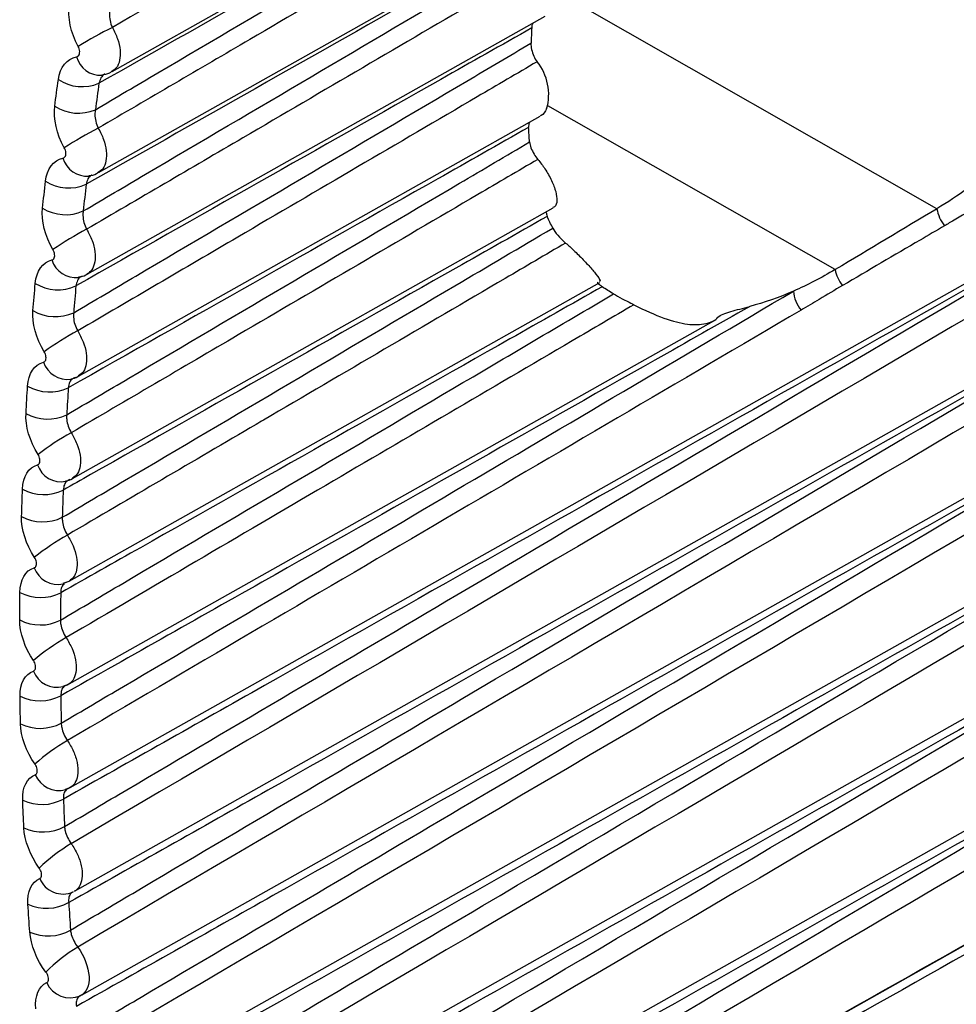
# Model space of a CAD drawing. Header units: millimetres. Extents: x -117 to 444, y -157 to 472.
# Tile 125 of 160: x 296.83 to 300.08, y 320.58 to 324. Entities that reach past the tile are written whole.
import ezdxf

# ---------------------------------------------------------------- set-up
doc = ezdxf.new("R2010")
doc.units = ezdxf.units.MM

msp = doc.modelspace()

# ---------------------------------------------------------------- linework, layer by layer
at = {"color": 7, "linetype": 'Continuous', "lineweight": 25}
for p, q in [((297.0077, 321.3356), (303.336, 324.8993)), ((297.1532, 323.8208), (298.7064, 324.6954)), ((297.0228, 320.9759), (303.4579, 324.5997)), ((297.1056, 323.4701), (298.6787, 324.3559)), ((297.0468, 320.6154), (303.5921, 324.3012)), ((300.0172, 323.3449), (298.6856, 324.1041)), ((297.0669, 323.1177), (298.6563, 324.0127)), ((297.0798, 320.2541), (303.7054, 323.9851)), ((299.6637, 323.1336), (298.6662, 323.7024)), ((297.0371, 322.7639), (298.6398, 323.6664)), ((297.1217, 319.8921), (303.7316, 323.6143)), ((297.0163, 322.4086), (298.6845, 323.348)), ((297.1794, 319.5336), (303.7631, 323.241)), ((297.0045, 322.0521), (298.8461, 323.0892)), ((296.9965, 321.6915), (299.242, 322.956)), ((297.5966, 319.372), (303.8, 322.8652)), ((297.026, 322.7595), (297.0194, 322.7563)), ((297.0065, 322.4046), (297.0009, 322.4017)), ((296.9828, 322.0446), (297.0044, 322.0523)), ((296.996, 322.0484), (296.9913, 322.0459)), ((296.9828, 321.6879), (297.0014, 321.6949)), ((296.9944, 321.6912), (296.9905, 321.6889)), ((297.0016, 321.6945), (296.9944, 321.6912)), ((296.9917, 321.3302), (297.0074, 321.3364)), ((297.0076, 321.3358), (297.0017, 321.3328))]:
    msp.add_line(p, q, dxfattribs=at)
for centre, radius, start, end in [((297.9168, 322.4503), 1.7037, 116.5939, 121.1554), ((320.2441, 322.8861), 21.6611, 177.126, 177.26649), ((297.1129, 323.8939), 0.0859, 195.0053, 273.0422), ((298.4889, 323.7412), 0.1801, 343.8556, 39.0535), ((297.0491, 323.9185), 0.1501, 236.6491, 292.9336), ((297.0361, 323.8267), 0.1503, 236.944, 293.1325), ((297.7635, 322.3437), 1.44, 117.2083, 122.6245), ((297.0658, 323.5443), 0.0866, 196.2613, 274.596), ((297.0026, 323.5677), 0.1509, 237.7738, 293.6964), ((296.9918, 323.475), 0.1511, 238.0696, 293.8989), ((300.1371, 323.3626), 0.1213, 188.4127, 219.46), ((297.6435, 322.1761), 1.2405, 117.8024, 124.1129), ((297.0276, 323.1931), 0.0874, 197.4989, 276.1618), ((299.7847, 323.1557), 0.123, 190.3383, 219.0228), ((296.9649, 323.2153), 0.1518, 238.8965, 294.4689), ((299.6349, 323.0663), 0.1161, 183.776, 219.3742), ((296.9564, 323.1219), 0.152, 239.193, 294.6747), ((297.5491, 321.9667), 1.0846, 118.3753, 125.6209), ((296.9983, 322.8404), 0.0881, 198.718, 277.7397), ((296.9361, 322.8614), 0.1526, 240.0174, 295.2507), ((296.9299, 322.7673), 0.1528, 240.3143, 295.4594), ((297.4755, 321.7274), 0.9595, 118.9262, 127.1487), ((296.976, 322.4831), 0.086, 198.3486, 280.8996), ((296.9162, 322.5061), 0.1534, 241.1367, 296.041), ((296.9124, 322.4115), 0.1536, 241.4337, 296.2523), ((297.4195, 321.4658), 0.8572, 119.4542, 128.6965), ((296.9646, 322.1277), 0.0868, 199.5854, 282.4468), ((296.9052, 322.1495), 0.1542, 242.2546, 296.8395), ((296.9038, 322.0545), 0.1544, 242.5516, 297.053), ((297.3791, 321.1872), 0.7721, 119.9584, 130.2645), ((296.9621, 321.7712), 0.0876, 200.8023, 284.0067), ((296.9032, 321.7917), 0.155, 243.3713, 297.6454), ((296.9041, 321.6965), 0.1552, 243.668, 297.8608), ((297.3527, 320.8954), 0.7002, 120.4379, 131.8528), ((296.9685, 321.4136), 0.0884, 201.9994, 285.5797), ((296.91, 321.4329), 0.1558, 244.487, 298.4581), ((296.9134, 321.3375), 0.156, 244.7833, 298.675), ((297.3394, 320.5929), 0.6388, 120.8922, 133.4615), ((296.9828, 321.0538), 0.0876, 202.7571, 293.6964), ((296.9258, 321.0732), 0.1566, 245.6021, 299.2769), ((296.9315, 320.9776), 0.1569, 245.8976, 299.4949), ((297.3383, 320.2818), 0.5859, 121.3202, 135.0906), ((297.0073, 320.6946), 0.0887, 204.0161, 293.8542)]:
    msp.add_arc(centre, radius, start, end, dxfattribs=at)
for centre, major_axis, ratio, start_param, end_param in [((327.3955, 319.0633), (1012.7579, 605.0184), 0.01502, 1.588859, 1.589208), ((1358.8953, 914.5355), (1070.9048, 598.102), 0.014618, 3.265199, 3.293217)]:
    msp.add_ellipse(centre, major_axis=major_axis, ratio=ratio, start_param=start_param, end_param=end_param, dxfattribs=at)
for points, knots in [([(298.7001, 324.8776), (298.6308, 324.8371), (298.5614, 324.7965), (298.4921, 324.756), (298.2148, 324.5938), (297.9375, 324.4317), (297.6602, 324.2695), (297.4915, 324.1709), (297.3228, 324.0723), (297.1541, 323.9737)], [0, 0, 0, 0, 0.000586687, 0.000586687, 0.000586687, 0.002933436, 0.002933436, 0.002933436, 0.00436074, 0.00436074, 0.00436074, 0.00436074]), ([(303.2845, 324.8223), (303.2106, 324.7788), (303.1367, 324.7354), (303.0627, 324.692), (302.6768, 324.4654), (302.2908, 324.2388), (301.9047, 324.0122), (300.2742, 323.0551), (298.6433, 322.098), (297.0114, 321.141)], [0.00019128, 0.00019128, 0.00019128, 0.00019128, 0.00081819, 0.00081819, 0.00081819, 0.00409093, 0.00409093, 0.00409093, 0.01791521, 0.01791521, 0.01791521, 0.01791521]), ([(298.6557, 324.6565), (298.5505, 324.5969), (298.4453, 324.5374), (298.3401, 324.4778), (297.9293, 324.2452), (297.5184, 324.0127), (297.1076, 323.7802)], [0, 0, 0, 0, 0.000893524, 0.000893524, 0.000893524, 0.004383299, 0.004383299, 0.004383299, 0.004383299]), ([(297.0951, 323.6885), (297.1673, 323.731), (297.2394, 323.7735), (297.3116, 323.8159), (297.6954, 324.0419), (298.0791, 324.2678), (298.4629, 324.4936), (298.5258, 324.5306), (298.5886, 324.5676), (298.6515, 324.6045)], [0.000201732, 0.000201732, 0.000201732, 0.000201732, 0.000813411, 0.000813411, 0.000813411, 0.004067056, 0.004067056, 0.004067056, 0.004599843, 0.004599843, 0.004599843, 0.004599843]), ([(303.4093, 324.525), (303.3354, 324.4815), (303.2614, 324.4381), (303.1874, 324.3947), (302.7989, 324.1665), (302.4104, 323.9383), (302.0218, 323.7101), (300.3597, 322.7341), (298.6972, 321.7581), (297.0338, 320.7822)], [0.00019652, 0.00019652, 0.00019652, 0.00019652, 0.00082374, 0.00082374, 0.00082374, 0.00411871, 0.00411871, 0.00411871, 0.01821298, 0.01821298, 0.01821298, 0.01821298]), ([(298.6709, 324.5402), (298.6016, 324.4997), (298.5323, 324.4591), (298.463, 324.4186), (298.1858, 324.2564), (297.9085, 324.0942), (297.6312, 323.932), (297.4558, 323.8294), (297.2805, 323.7269), (297.1051, 323.6243)], [0, 0, 0, 0, 0.000586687, 0.000586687, 0.000586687, 0.002933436, 0.002933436, 0.002933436, 0.004417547, 0.004417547, 0.004417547, 0.004417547]), ([(298.6303, 324.3161), (298.5251, 324.2565), (298.4199, 324.197), (298.3146, 324.1374), (297.8975, 323.9014), (297.4804, 323.6654), (297.0632, 323.4295)], [0, 0, 0, 0, 0.000893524, 0.000893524, 0.000893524, 0.004436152, 0.004436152, 0.004436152, 0.004436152]), ([(297.053, 323.3369), (297.1251, 323.3793), (297.1972, 323.4218), (297.2693, 323.4643), (297.6526, 323.6901), (298.0359, 323.9157), (298.4192, 324.1414), (298.4884, 324.1821), (298.5577, 324.2228), (298.6269, 324.2636)], [0.00020118, 0.00020118, 0.00020118, 0.00020118, 0.000812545, 0.000812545, 0.000812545, 0.004062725, 0.004062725, 0.004062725, 0.004649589, 0.004649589, 0.004649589, 0.004649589]), ([(303.5459, 324.2287), (303.4718, 324.1852), (303.3977, 324.1416), (303.3236, 324.0981), (302.9324, 323.8683), (302.5411, 323.6384), (302.1498, 323.4086), (300.4555, 322.4132), (298.7607, 321.4179), (297.065, 320.4228)], [0.00020089, 0.00020089, 0.00020089, 0.00020089, 0.0008296, 0.0008296, 0.0008296, 0.004148, 0.004148, 0.004148, 0.01851831, 0.01851831, 0.01851831, 0.01851831]), ([(298.6471, 324.1992), (298.5778, 324.1587), (298.5085, 324.1181), (298.4392, 324.0776), (298.162, 323.9153), (297.8848, 323.7531), (297.6076, 323.5908), (297.4267, 323.485), (297.2458, 323.3792), (297.0649, 323.2734)], [0, 0, 0, 0, 0.000586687, 0.000586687, 0.000586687, 0.002933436, 0.002933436, 0.002933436, 0.004464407, 0.004464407, 0.004464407, 0.004464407]), ([(297.1461, 324.0386), (297.1449, 324.0335), (297.1441, 324.0281), (297.1439, 324.0224), (297.1436, 324.0146), (297.1443, 324.0061), (297.1461, 323.9979), (297.1478, 323.9897), (297.1505, 323.9814), (297.1541, 323.9737)], [0, 0, 0, 0, 0.000036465, 0.000036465, 0.000036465, 0.0000880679, 0.0000880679, 0.0000880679, 0.0001394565, 0.0001394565, 0.0001394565, 0.0001394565]), ([(298.6102, 323.9721), (298.505, 323.9126), (298.3998, 323.8531), (298.2945, 323.7935), (297.8723, 323.5546), (297.45, 323.3158), (297.0277, 323.0772)], [0, 0, 0, 0, 0.000893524, 0.000893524, 0.000893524, 0.004479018, 0.004479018, 0.004479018, 0.004479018]), ([(297.1541, 323.9737), (297.1607, 323.9607), (297.1739, 323.9348), (297.1824, 323.8944), (297.1807, 323.8591), (297.1705, 323.833), (297.1579, 323.8253), (297.1525, 323.822)], [0, 0, 0, 0, 0.211072, 0.422031, 0.633284, 0.844768, 1, 1, 1, 1]), ([(298.6139, 323.9889), (298.6138, 323.9887), (298.6109, 323.9848), (298.6106, 323.9783), (298.6102, 323.9721)], [0, 0, 0, 0, 0.04105, 1, 1, 1, 1]), ([(297.0198, 322.9838), (297.0919, 323.0262), (297.164, 323.0687), (297.236, 323.1112), (297.6189, 323.3368), (298.0018, 323.5624), (298.3847, 323.7878), (298.459, 323.8316), (298.5333, 323.8753), (298.6076, 323.9191)], [0.000200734, 0.000200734, 0.000200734, 0.000200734, 0.000811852, 0.000811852, 0.000811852, 0.004059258, 0.004059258, 0.004059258, 0.004689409, 0.004689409, 0.004689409, 0.004689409]), ([(297.0299, 323.8716), (297.0307, 323.8718), (297.0314, 323.872), (297.0321, 323.8722), (297.034, 323.873), (297.0357, 323.8742), (297.037, 323.8759), (297.0383, 323.8775), (297.0393, 323.8797), (297.0399, 323.8821), (297.0406, 323.8845), (297.0408, 323.8873), (297.0407, 323.8902), (297.0405, 323.8931), (297.04, 323.8962), (297.0391, 323.8992), (297.0382, 323.9023), (297.0369, 323.9054), (297.0354, 323.9082)], [0, 0, 0, 0, 0.0000072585, 0.0000072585, 0.0000072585, 0.0000270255, 0.0000270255, 0.0000270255, 0.0000468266, 0.0000468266, 0.0000468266, 0.0000666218, 0.0000666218, 0.0000666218, 0.0000863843, 0.0000863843, 0.0000863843, 0.0001061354, 0.0001061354, 0.0001061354, 0.0001061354]), ([(303.6805, 323.9255), (303.5997, 323.878), (303.5189, 323.8305), (303.4381, 323.7831), (303.0448, 323.5519), (302.6515, 323.3208), (302.2582, 323.0897), (300.5411, 322.0806), (298.8236, 321.0716), (297.1052, 320.0627)], [0.0001487, 0.0001487, 0.0001487, 0.0001487, 0.00083412, 0.00083412, 0.00083412, 0.00417058, 0.00417058, 0.00417058, 0.01873609, 0.01873609, 0.01873609, 0.01873609]), ([(298.6076, 323.9191), (298.6073, 323.9124), (298.608, 323.905), (298.6097, 323.8975), (298.6114, 323.8899), (298.614, 323.8821), (298.6175, 323.8745), (298.6206, 323.8677), (298.6244, 323.8609), (298.6287, 323.8547)], [0, 0, 0, 0, 0.0000503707, 0.0000503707, 0.0000503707, 0.0001007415, 0.0001007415, 0.0001007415, 0.0001461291, 0.0001461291, 0.0001461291, 0.0001461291]), ([(298.6287, 323.8547), (298.5594, 323.8141), (298.4901, 323.7736), (298.4209, 323.733), (298.1437, 323.5707), (297.8665, 323.4084), (297.5893, 323.2462), (297.4041, 323.1378), (297.2189, 323.0294), (297.0337, 322.921)], [0, 0, 0, 0, 0.000586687, 0.000586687, 0.000586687, 0.002933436, 0.002933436, 0.002933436, 0.004501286, 0.004501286, 0.004501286, 0.004501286]), ([(297.1279, 323.8117), (297.1276, 323.8115), (297.122, 323.8095), (297.1136, 323.7997), (297.1096, 323.7867), (297.1076, 323.7802)], [0, 0, 0, 0, 0.0357521, 0.5175039, 1, 1, 1, 1]), ([(297.1171, 323.8096), (297.1269, 323.8107), (297.1399, 323.8122), (297.15, 323.82), (297.1525, 323.822)], [0, 0, 0, 0, 0.750648, 1, 1, 1, 1]), ([(298.6619, 323.6911), (298.6567, 323.6817), (298.6509, 323.6709), (298.6407, 323.6675), (298.6395, 323.6671)], [0, 0, 0, 0, 0.8763133, 1, 1, 1, 1]), ([(297.0951, 323.6885), (297.0941, 323.6835), (297.0935, 323.6781), (297.0935, 323.6725), (297.0934, 323.6647), (297.0944, 323.6563), (297.0964, 323.6482), (297.0983, 323.64), (297.1013, 323.6319), (297.1051, 323.6243)], [0, 0, 0, 0, 0.0000361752, 0.0000361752, 0.0000361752, 0.000087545, 0.000087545, 0.000087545, 0.0001387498, 0.0001387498, 0.0001387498, 0.0001387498]), ([(298.5994, 323.6269), (298.4942, 323.5674), (298.3889, 323.5078), (298.2836, 323.4483), (297.8561, 323.2066), (297.4286, 322.9649), (297.0012, 322.7234)], [0, 0, 0, 0, 0.000893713, 0.000893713, 0.000893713, 0.004522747, 0.004522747, 0.004522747, 0.004522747]), ([(297.1051, 323.6243), (297.1118, 323.6114), (297.1253, 323.5857), (297.1343, 323.5453), (297.1333, 323.5098), (297.1234, 323.483), (297.1106, 323.4748), (297.105, 323.4711)], [0, 0, 0, 0, 0.208829, 0.41758, 0.626541, 0.835675, 1, 1, 1, 1]), ([(298.6031, 323.6457), (298.6025, 323.6448), (298.5993, 323.6403), (298.5994, 323.6328), (298.5994, 323.6269)], [0, 0, 0, 0, 0.210218, 1, 1, 1, 1]), ([(296.9827, 323.52), (296.9834, 323.5202), (296.9841, 323.5204), (296.9848, 323.5207), (296.9866, 323.5214), (296.9882, 323.5227), (296.9894, 323.5244), (296.9907, 323.5261), (296.9916, 323.5282), (296.9922, 323.5306), (296.9928, 323.533), (296.9929, 323.5358), (296.9927, 323.5387), (296.9925, 323.5415), (296.9919, 323.5446), (296.991, 323.5476), (296.99, 323.5506), (296.9887, 323.5536), (296.9871, 323.5564)], [0, 0, 0, 0, 0.0000071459, 0.0000071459, 0.0000071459, 0.0000267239, 0.0000267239, 0.0000267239, 0.0000463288, 0.0000463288, 0.0000463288, 0.00006593, 0.00006593, 0.00006593, 0.0000855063, 0.0000855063, 0.0000855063, 0.0001050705, 0.0001050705, 0.0001050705, 0.0001050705]), ([(296.9956, 322.6294), (297.0676, 322.6718), (297.1397, 322.7143), (297.2117, 322.7567), (297.5943, 322.9823), (297.9769, 323.2077), (298.3595, 323.4331), (298.4406, 323.4809), (298.5217, 323.5287), (298.6027, 323.5764)], [0.000200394, 0.000200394, 0.000200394, 0.000200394, 0.000811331, 0.000811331, 0.000811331, 0.004056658, 0.004056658, 0.004056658, 0.004744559, 0.004744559, 0.004744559, 0.004744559]), ([(303.7096, 323.5546), (303.6288, 323.5071), (303.548, 323.4596), (303.4672, 323.4122), (303.074, 323.181), (302.6808, 322.9498), (302.2875, 322.7186), (300.5769, 321.7131), (298.866, 320.7076), (297.1542, 319.7022)], [0.0001487, 0.0001487, 0.0001487, 0.0001487, 0.00083412, 0.00083412, 0.00083412, 0.00417058, 0.00417058, 0.00417058, 0.01868292, 0.01868292, 0.01868292, 0.01868292]), ([(298.6027, 323.5764), (298.6033, 323.5701), (298.605, 323.5631), (298.6076, 323.556), (298.6103, 323.5488), (298.6139, 323.5414), (298.6183, 323.5343), (298.6222, 323.528), (298.6267, 323.5218), (298.6315, 323.516)], [0, 0, 0, 0, 0.0000511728, 0.0000511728, 0.0000511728, 0.0001023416, 0.0001023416, 0.0001023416, 0.0001473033, 0.0001473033, 0.0001473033, 0.0001473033]), ([(300.8917, 323.5028), (300.8566, 323.483), (300.8214, 323.4631), (300.7863, 323.4433), (299.7515, 322.8583), (298.7166, 322.2736), (297.6818, 321.6895), (297.4493, 321.5583), (297.2168, 321.4271), (296.9843, 321.2959)], [0.00518864, 0.00518864, 0.00518864, 0.00518864, 0.0054866, 0.0054866, 0.0054866, 0.01426515, 0.01426515, 0.01426515, 0.01623745, 0.01623745, 0.01623745, 0.01623745]), ([(296.9882, 321.2005), (297.0602, 321.243), (297.1322, 321.2855), (297.2041, 321.328), (297.5863, 321.5536), (297.9684, 321.7792), (298.3505, 322.0046), (298.938, 322.3512), (299.5254, 322.6975), (300.1128, 323.0438), (300.2258, 323.1104), (300.3387, 323.1769), (300.4516, 323.2435), (300.5983, 323.3299), (300.745, 323.4164), (300.8917, 323.5028)], [0.0002001, 0.0002001, 0.0002001, 0.0002001, 0.00081099, 0.00081099, 0.00081099, 0.00405495, 0.00405495, 0.00405495, 0.00904143, 0.00904143, 0.00904143, 0.00999998, 0.00999998, 0.00999998, 0.01124524, 0.01124524, 0.01124524, 0.01124524]), ([(298.6315, 323.516), (298.5621, 323.4754), (298.4928, 323.4348), (298.4234, 323.3941), (298.1459, 323.2316), (297.8684, 323.0691), (297.5909, 322.9065), (297.3977, 322.7934), (297.2046, 322.6803), (297.0114, 322.5672)], [0, 0, 0, 0, 0.00058746, 0.00058746, 0.00058746, 0.0029373, 0.0029373, 0.0029373, 0.00457282, 0.00457282, 0.00457282, 0.00457282]), ([(298.6315, 323.516), (298.6399, 323.5053), (298.6586, 323.4814), (298.6805, 323.4417), (298.6953, 323.4024), (298.6988, 323.3711), (298.6946, 323.3529), (298.6858, 323.3501), (298.6837, 323.3495)], [0, 0, 0, 0, 0.154459, 0.343719, 0.53652, 0.734775, 0.938087, 1, 1, 1, 1]), ([(297.0828, 323.4614), (297.0822, 323.4611), (297.0766, 323.4589), (297.0684, 323.449), (297.065, 323.436), (297.0632, 323.4295)], [0, 0, 0, 0, 0.0557692, 0.5276706, 1, 1, 1, 1]), ([(297.0724, 323.4595), (297.0819, 323.4607), (297.0939, 323.4622), (297.1031, 323.4695), (297.105, 323.4711)], [0, 0, 0, 0, 0.789442, 1, 1, 1, 1]), ([(300.152, 323.3487), (300.1214, 323.3307), (300.0906, 323.313), (300.06, 323.2952), (300.0545, 323.292), (300.049, 323.2888), (300.0435, 323.2855)], [0, 0, 0, 0, 0.0002591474, 0.0002591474, 0.0002591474, 0.0003057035, 0.0003057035, 0.0003057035, 0.0003057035]), ([(298.6643, 323.3181), (298.5586, 323.2583), (298.4529, 323.1986), (298.3472, 323.1388), (297.9243, 322.8997), (297.5014, 322.6607), (297.0785, 322.4219), (297.0468, 322.404), (297.0152, 322.3861), (296.9835, 322.3683)], [0, 0, 0, 0, 0.00089737, 0.00089737, 0.00089737, 0.004486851, 0.004486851, 0.004486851, 0.004755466, 0.004755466, 0.004755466, 0.004755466]), ([(297.053, 323.3369), (297.0522, 323.3319), (297.0518, 323.3265), (297.0519, 323.321), (297.0521, 323.3132), (297.0534, 323.305), (297.0556, 323.2969), (297.0578, 323.2889), (297.061, 323.2808), (297.0649, 323.2734)], [0, 0, 0, 0, 0.0000359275, 0.0000359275, 0.0000359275, 0.0000871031, 0.0000871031, 0.0000871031, 0.0001381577, 0.0001381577, 0.0001381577, 0.0001381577]), ([(298.6618, 323.3352), (298.6613, 323.3341), (298.6598, 323.33), (298.6624, 323.3231), (298.6643, 323.3181)], [0, 0, 0, 0, 0.283984, 1, 1, 1, 1]), ([(300.0435, 323.2855), (300.0151, 323.2689), (299.9868, 323.2523), (299.9584, 323.2357), (299.8687, 323.1832), (299.7789, 323.1307), (299.6892, 323.0782)], [0, 0, 0, 0, 0.000240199, 0.000240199, 0.000240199, 0.00100018, 0.00100018, 0.00100018, 0.00100018]), ([(296.9803, 322.2737), (297.0523, 322.3162), (297.1243, 322.3587), (297.1963, 322.4011), (297.5787, 322.6266), (297.961, 322.852), (298.3434, 323.0773), (298.4566, 323.1441), (298.5699, 323.2108), (298.6832, 323.2775)], [0.000200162, 0.000200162, 0.000200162, 0.000200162, 0.000810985, 0.000810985, 0.000810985, 0.004054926, 0.004054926, 0.004054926, 0.005015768, 0.005015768, 0.005015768, 0.005015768]), ([(297.0649, 323.2734), (297.0718, 323.2606), (297.0855, 323.235), (297.0951, 323.1947), (297.0947, 323.1589), (297.0852, 323.1314), (297.0723, 323.1226), (297.0664, 323.1186)], [0, 0, 0, 0, 0.2066219, 0.4131963, 0.619911, 0.826745, 1, 1, 1, 1]), ([(298.7278, 323.2257), (298.6579, 323.1847), (298.5879, 323.1437), (298.518, 323.1027), (298.2381, 322.9388), (297.9583, 322.7748), (297.6784, 322.6108), (297.67, 322.6059), (297.6615, 322.6009), (297.6531, 322.596), (297.4347, 322.4681), (297.2164, 322.3401), (296.998, 322.2122)], [0, 0, 0, 0, 0.000592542, 0.000592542, 0.000592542, 0.002962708, 0.002962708, 0.002962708, 0.003034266, 0.003034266, 0.003034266, 0.004883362, 0.004883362, 0.004883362, 0.004883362]), ([(298.7278, 323.2257), (298.7327, 323.2215), (298.75, 323.2065), (298.7787, 323.1787), (298.8108, 323.1447), (298.8357, 323.1148), (298.8504, 323.0945), (298.8462, 323.0926), (298.8445, 323.0918)], [0, 0, 0, 0, 0.064015, 0.228195, 0.410734, 0.617866, 0.849902, 1, 1, 1, 1]), ([(296.9443, 323.1668), (296.945, 323.167), (296.9457, 323.1672), (296.9463, 323.1675), (296.9481, 323.1683), (296.9496, 323.1696), (296.9508, 323.1713), (296.952, 323.173), (296.9529, 323.1751), (296.9534, 323.1775), (296.9539, 323.18), (296.954, 323.1827), (296.9537, 323.1856), (296.9534, 323.1884), (296.9528, 323.1914), (296.9518, 323.1944), (296.9508, 323.1974), (296.9494, 323.2004), (296.9478, 323.2031)], [0, 0, 0, 0, 0.0000070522, 0.0000070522, 0.0000070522, 0.0000264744, 0.0000264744, 0.0000264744, 0.0000459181, 0.0000459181, 0.0000459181, 0.0000653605, 0.0000653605, 0.0000653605, 0.0000847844, 0.0000847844, 0.0000847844, 0.0001041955, 0.0001041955, 0.0001041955, 0.0001041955]), ([(303.744, 323.1813), (303.6632, 323.1338), (303.5825, 323.0863), (303.5017, 323.0388), (303.1085, 322.8076), (302.7154, 322.5764), (302.3222, 322.3452), (300.6193, 321.3439), (298.9161, 320.3426), (297.212, 319.3413)], [0.0001487, 0.0001487, 0.0001487, 0.0001487, 0.00083412, 0.00083412, 0.00083412, 0.00417058, 0.00417058, 0.00417058, 0.01861987, 0.01861987, 0.01861987, 0.01861987]), ([(300.9044, 323.1396), (300.8692, 323.1197), (300.8341, 323.0998), (300.799, 323.08), (299.7639, 322.4951), (298.7289, 321.9105), (297.6939, 321.3265), (297.4634, 321.1965), (297.2329, 321.0665), (297.0025, 320.9365)], [0.00518864, 0.00518864, 0.00518864, 0.00518864, 0.0054866, 0.0054866, 0.0054866, 0.01426515, 0.01426515, 0.01426515, 0.01621989, 0.01621989, 0.01621989, 0.01621989]), ([(297.0088, 320.8411), (297.0807, 320.8836), (297.1527, 320.9261), (297.2247, 320.9686), (297.6069, 321.1944), (297.9891, 321.42), (298.3714, 321.6456), (298.9764, 322.0027), (299.5814, 322.3595), (300.1864, 322.7163), (300.2996, 322.783), (300.4129, 322.8498), (300.5261, 322.9166), (300.6522, 322.9909), (300.7783, 323.0652), (300.9044, 323.1396)], [0.0002003, 0.0002003, 0.0002003, 0.0002003, 0.00081134, 0.00081134, 0.00081134, 0.00405669, 0.00405669, 0.00405669, 0.0091933, 0.0091933, 0.0091933, 0.01015482, 0.01015482, 0.01015482, 0.0112252, 0.0112252, 0.0112252, 0.0112252]), ([(297.0465, 323.1095), (297.0457, 323.1092), (297.04, 323.1068), (297.0322, 323.0967), (297.0292, 323.0837), (297.0277, 323.0772)], [0, 0, 0, 0, 0.075664, 0.53773, 1, 1, 1, 1]), ([(297.0366, 323.1078), (297.0458, 323.1091), (297.0568, 323.1106), (297.0651, 323.1174), (297.0665, 323.1185)], [0, 0, 0, 0, 0.835353, 1, 1, 1, 1]), ([(298.8393, 323.0893), (298.8388, 323.0892), (298.8365, 323.089), (298.8427, 323.083), (298.8515, 323.0766), (298.855, 323.074)], [0, 0, 0, 0, 0.169115, 0.66339, 1, 1, 1, 1]), ([(299.6892, 323.0782), (299.662, 323.0624), (299.6351, 323.0463), (299.6082, 323.0302), (299.5872, 323.0176), (299.5662, 323.005), (299.5451, 322.9926)], [0, 0, 0, 0, 0.0002295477, 0.0002295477, 0.0002295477, 0.0004085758, 0.0004085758, 0.0004085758, 0.0004085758]), ([(296.974, 321.917), (297.046, 321.9594), (297.118, 322.0019), (297.19, 322.0444), (297.5722, 322.2699), (297.9544, 322.4952), (298.3366, 322.7206), (298.5224, 322.8301), (298.7082, 322.9396), (298.894, 323.0492)], [0.000200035, 0.000200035, 0.000200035, 0.000200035, 0.000810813, 0.000810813, 0.000810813, 0.004054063, 0.004054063, 0.004054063, 0.005630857, 0.005630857, 0.005630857, 0.005630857]), ([(298.855, 323.074), (298.7481, 323.0136), (298.6412, 322.9532), (298.5344, 322.8928), (298.1069, 322.6512), (297.6794, 322.4097), (297.2519, 322.1683), (297.1595, 322.1162), (297.0672, 322.064), (296.9748, 322.0119)], [0, 0, 0, 0, 0.000906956, 0.000906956, 0.000906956, 0.00453478, 0.00453478, 0.00453478, 0.00531844, 0.00531844, 0.00531844, 0.00531844]), ([(296.9767, 321.5592), (297.0486, 321.6017), (297.1206, 321.6442), (297.1926, 321.6866), (297.5747, 321.9122), (297.9568, 322.1376), (298.3389, 322.363), (298.7323, 322.5949), (299.1256, 322.8268), (299.519, 323.0587)], [0.000200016, 0.000200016, 0.000200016, 0.000200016, 0.000810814, 0.000810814, 0.000810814, 0.004054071, 0.004054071, 0.004054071, 0.00739248, 0.00739248, 0.00739248, 0.00739248]), ([(298.894, 323.0492), (298.9024, 323.0444), (298.9125, 323.0389), (298.9367, 323.0262), (298.9503, 323.0193), (298.965, 323.0117)], [0, 0, 0, 0, 0.5, 0.5, 1, 1, 1, 1]), ([(298.965, 323.0117), (298.8937, 322.9699), (298.8224, 322.9281), (298.751, 322.8862), (298.4657, 322.719), (298.1804, 322.5517), (297.8951, 322.3845), (297.5946, 322.2084), (297.2941, 322.0322), (296.9935, 321.8561)], [0, 0, 0, 0, 0.000604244, 0.000604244, 0.000604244, 0.00302122, 0.00302122, 0.00302122, 0.005566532, 0.005566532, 0.005566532, 0.005566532]), ([(298.965, 323.0117), (299.003, 322.9921), (299.0378, 322.9763), (299.0998, 322.954), (299.1265, 322.9474), (299.1748, 322.9414), (299.196, 322.9421), (299.2321, 322.9498), (299.2478, 322.9569), (299.2567, 322.9678)], [0, 0, 0, 0, 0.25, 0.25, 0.5, 0.5, 0.75, 0.75, 1, 1, 1, 1]), ([(299.3673, 323.0055), (299.2574, 322.9434), (299.1476, 322.8814), (299.0377, 322.8193), (298.5983, 322.5709), (298.1588, 322.3227), (297.7194, 322.0746), (297.4713, 321.9345), (297.2232, 321.7944), (296.9751, 321.6544)], [0, 0, 0, 0, 0.000932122, 0.000932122, 0.000932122, 0.004660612, 0.004660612, 0.004660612, 0.006765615, 0.006765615, 0.006765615, 0.006765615]), ([(297.0198, 322.9838), (297.0192, 322.9788), (297.019, 322.9735), (297.0193, 322.9681), (297.0198, 322.9603), (297.0213, 322.9521), (297.0237, 322.9442), (297.0262, 322.9362), (297.0296, 322.9283), (297.0337, 322.921)], [0, 0, 0, 0, 0.0000357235, 0.0000357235, 0.0000357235, 0.0000867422, 0.0000867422, 0.0000867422, 0.0001376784, 0.0001376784, 0.0001376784, 0.0001376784]), ([(299.2567, 322.9678), (299.264, 322.9766), (299.2822, 322.9822), (299.3214, 322.9938), (299.3437, 322.9994), (299.3673, 323.0055)], [0, 0, 0, 0, 0.5, 0.5, 1, 1, 1, 1]), ([(297.0337, 322.921), (297.0407, 322.9083), (297.0547, 322.8829), (297.0649, 322.8426), (297.0651, 322.8066), (297.0559, 322.7782), (297.0429, 322.7689), (297.0368, 322.7645)], [0, 0, 0, 0, 0.204448, 0.408872, 0.613381, 0.817964, 1, 1, 1, 1]), ([(296.9149, 322.8121), (296.9155, 322.8123), (296.9162, 322.8125), (296.9168, 322.8128), (296.9185, 322.8136), (296.92, 322.815), (296.9211, 322.8167), (296.9223, 322.8184), (296.9231, 322.8206), (296.9235, 322.823), (296.9239, 322.8254), (296.924, 322.8281), (296.9236, 322.831), (296.9233, 322.8338), (296.9226, 322.8368), (296.9215, 322.8397), (296.9205, 322.8427), (296.9191, 322.8456), (296.9175, 322.8483)], [0, 0, 0, 0, 0.0000069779, 0.0000069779, 0.0000069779, 0.0000262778, 0.0000262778, 0.0000262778, 0.0000455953, 0.0000455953, 0.0000455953, 0.0000649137, 0.0000649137, 0.0000649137, 0.0000842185, 0.0000842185, 0.0000842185, 0.00010351, 0.00010351, 0.00010351, 0.00010351]), ([(297.233, 319.1672), (297.8651, 319.5232), (298.4971, 319.8792), (299.129, 320.2353), (299.5958, 320.4984), (300.0625, 320.7614), (300.5292, 321.0246), (300.6458, 321.0904), (300.7625, 321.1561), (300.8792, 321.2219), (301.8456, 321.7669), (302.8119, 322.312), (303.778, 322.8573)], [0.00018766, 0.00018766, 0.00018766, 0.00018766, 0.00553472, 0.00553472, 0.00553472, 0.00948433, 0.00948433, 0.00948433, 0.01047173, 0.01047173, 0.01047173, 0.01865163, 0.01865163, 0.01865163, 0.01865163]), ([(303.7544, 322.8109), (302.7892, 322.2659), (301.8239, 321.721), (300.8586, 321.1765), (300.7421, 321.1107), (300.6256, 321.045), (300.509, 320.9793), (300.043, 320.7163), (299.5769, 320.4535), (299.1108, 320.1907), (298.4829, 319.8368), (297.8551, 319.4831), (297.2272, 319.1296)], [0.00015001, 0.00015001, 0.00015001, 0.00015001, 0.00832995, 0.00832995, 0.00832995, 0.00931736, 0.00931736, 0.00931736, 0.013267, 0.013267, 0.013267, 0.01858717, 0.01858717, 0.01858717, 0.01858717]), ([(300.9224, 322.7735), (300.8873, 322.7536), (300.8521, 322.7338), (300.817, 322.7139), (299.7818, 322.1291), (298.7466, 321.5446), (297.7113, 320.9607), (297.4841, 320.8326), (297.2568, 320.7044), (297.0296, 320.5763)], [0.00518864, 0.00518864, 0.00518864, 0.00518864, 0.0054866, 0.0054866, 0.0054866, 0.01426515, 0.01426515, 0.01426515, 0.01619224, 0.01619224, 0.01619224, 0.01619224]), ([(297.0382, 320.481), (297.1102, 320.5235), (297.1822, 320.566), (297.2542, 320.6086), (297.6366, 320.8345), (298.019, 321.0603), (298.4014, 321.2861), (299.0243, 321.6538), (299.6472, 322.0214), (300.2701, 322.3888), (300.3837, 322.4558), (300.4973, 322.5228), (300.611, 322.5898), (300.7148, 322.651), (300.8186, 322.7123), (300.9224, 322.7735)], [0.0002006, 0.0002006, 0.0002006, 0.0002006, 0.00081186, 0.00081186, 0.00081186, 0.0040593, 0.0040593, 0.0040593, 0.00934895, 0.00934895, 0.00934895, 0.01031368, 0.01031368, 0.01031368, 0.01119521, 0.01119521, 0.01119521, 0.01119521]), ([(297.0194, 322.7563), (297.0183, 322.7558), (297.0124, 322.7533), (297.0048, 322.7429), (297.0024, 322.7299), (297.0012, 322.7234)], [0, 0, 0, 0, 0.1044014, 0.5521682, 1, 1, 1, 1]), ([(297.0098, 322.7547), (297.0186, 322.756), (297.0286, 322.7575), (297.0361, 322.7637), (297.0369, 322.7643)], [0, 0, 0, 0, 0.890794, 1, 1, 1, 1]), ([(296.9956, 322.6294), (296.9951, 322.6244), (296.9951, 322.6192), (296.9957, 322.6138), (296.9964, 322.6061), (296.9981, 322.598), (297.0008, 322.5901), (297.0035, 322.5822), (297.0071, 322.5744), (297.0114, 322.5672)], [0, 0, 0, 0, 0.0000355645, 0.0000355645, 0.0000355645, 0.0000864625, 0.0000864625, 0.0000864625, 0.0001373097, 0.0001373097, 0.0001373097, 0.0001373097]), ([(297.0114, 322.5672), (297.0185, 322.5546), (297.0328, 322.5294), (297.0435, 322.4891), (297.0444, 322.4529), (297.0355, 322.4237), (297.0225, 322.4138), (297.0161, 322.409)], [0, 0, 0, 0, 0.202304, 0.4046, 0.606939, 0.809317, 1, 1, 1, 1]), ([(296.8944, 322.456), (296.895, 322.4562), (296.8957, 322.4564), (296.8963, 322.4567), (296.8979, 322.4576), (296.8993, 322.459), (296.9004, 322.4607), (296.9015, 322.4625), (296.9022, 322.4646), (296.9026, 322.467), (296.9029, 322.4695), (296.9029, 322.4722), (296.9025, 322.475), (296.9021, 322.4778), (296.9014, 322.4808), (296.9003, 322.4837), (296.8992, 322.4866), (296.8977, 322.4895), (296.896, 322.4922)], [0, 0, 0, 0, 0.0000069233, 0.0000069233, 0.0000069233, 0.0000261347, 0.0000261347, 0.0000261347, 0.000045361, 0.000045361, 0.000045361, 0.0000645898, 0.0000645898, 0.0000645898, 0.0000838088, 0.0000838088, 0.0000838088, 0.0001030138, 0.0001030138, 0.0001030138, 0.0001030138]), ([(297.0009, 322.4017), (296.9996, 322.4011), (296.9937, 322.3984), (296.9864, 322.3878), (296.9845, 322.3748), (296.9835, 322.3683)], [0, 0, 0, 0, 0.1249895, 0.562494, 1, 1, 1, 1]), ([(296.9918, 322.4003), (297.0004, 322.4016), (297.0094, 322.403), (297.016, 322.4086), (297.0163, 322.4088)], [0, 0, 0, 0, 0.959369, 1, 1, 1, 1]), ([(300.9458, 322.4047), (300.9107, 322.3849), (300.8755, 322.365), (300.8404, 322.3452), (299.805, 321.7605), (298.7696, 321.1761), (297.7342, 320.5923), (297.5113, 320.4666), (297.2885, 320.341), (297.0656, 320.2154)], [0.00518864, 0.00518864, 0.00518864, 0.00518864, 0.0054866, 0.0054866, 0.0054866, 0.01426515, 0.01426515, 0.01426515, 0.01615454, 0.01615454, 0.01615454, 0.01615454]), ([(297.0766, 320.1203), (297.1486, 320.1628), (297.2206, 320.2054), (297.2926, 320.248), (297.6752, 320.4741), (298.0579, 320.7002), (298.4406, 320.9262), (299.0779, 321.3026), (299.7153, 321.6787), (300.3527, 322.0548), (300.4666, 322.122), (300.5806, 322.1892), (300.6945, 322.2564), (300.7783, 322.3059), (300.862, 322.3553), (300.9458, 322.4047)], [0.000201, 0.000201, 0.000201, 0.000201, 0.00081256, 0.00081256, 0.00081256, 0.00406278, 0.00406278, 0.00406278, 0.00947619, 0.00947619, 0.00947619, 0.01044382, 0.01044382, 0.01044382, 0.01115531, 0.01115531, 0.01115531, 0.01115531]), ([(296.9803, 322.2737), (296.98, 322.2688), (296.9802, 322.2636), (296.9809, 322.2582), (296.9819, 322.2506), (296.9839, 322.2426), (296.9868, 322.2348), (296.9897, 322.227), (296.9935, 322.2193), (296.998, 322.2122)], [0, 0, 0, 0, 0.0000354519, 0.0000354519, 0.0000354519, 0.0000862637, 0.0000862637, 0.0000862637, 0.0001370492, 0.0001370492, 0.0001370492, 0.0001370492]), ([(296.998, 322.2122), (297.0053, 322.1997), (297.0199, 322.1747), (297.0311, 322.1344), (297.0326, 322.098), (297.0241, 322.068), (297.011, 322.0574), (297.0045, 322.0522)], [0, 0, 0, 0, 0.200269, 0.400538, 0.600822, 0.801119, 1, 1, 1, 1]), ([(296.8828, 322.0986), (296.8835, 322.0988), (296.8841, 322.0991), (296.8847, 322.0994), (296.8863, 322.1003), (296.8876, 322.1017), (296.8886, 322.1035), (296.8897, 322.1052), (296.8903, 322.1074), (296.8906, 322.1098), (296.8909, 322.1123), (296.8908, 322.115), (296.8904, 322.1178), (296.8899, 322.1206), (296.8891, 322.1236), (296.8879, 322.1265), (296.8868, 322.1293), (296.8853, 322.1322), (296.8836, 322.1348)], [0, 0, 0, 0, 0.0000068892, 0.0000068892, 0.0000068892, 0.0000260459, 0.0000260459, 0.0000260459, 0.000045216, 0.000045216, 0.000045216, 0.0000643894, 0.0000643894, 0.0000643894, 0.0000835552, 0.0000835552, 0.0000835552, 0.0001027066, 0.0001027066, 0.0001027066, 0.0001027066]), ([(296.9869, 322.0435), (296.9831, 322.0402), (296.9801, 322.0358), (296.978, 322.0305), (296.976, 322.0251), (296.9749, 322.0188), (296.9748, 322.0119)], [0.0000353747, 0.0000353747, 0.0000353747, 0.0000353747, 0.0000861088, 0.0000861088, 0.0000861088, 0.0001368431, 0.0001368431, 0.0001368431, 0.0001368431]), ([(300.9746, 322.0334), (300.9394, 322.0135), (300.9043, 321.9937), (300.8691, 321.9738), (299.8336, 321.3892), (298.798, 320.8049), (297.7624, 320.2212), (297.5451, 320.0987), (297.3278, 319.9763), (297.1106, 319.8539)], [0.00518864, 0.00518864, 0.00518864, 0.00518864, 0.0054866, 0.0054866, 0.0054866, 0.01426515, 0.01426515, 0.01426515, 0.0161068, 0.0161068, 0.0161068, 0.0161068]), ([(297.1238, 319.7591), (297.1958, 319.8017), (297.2679, 319.8443), (297.3399, 319.8869), (297.7229, 320.1133), (298.1059, 320.3397), (298.4889, 320.5659), (299.1228, 320.9404), (299.7566, 321.3146), (300.3905, 321.6887), (300.5045, 321.756), (300.6185, 321.8232), (300.7324, 321.8905), (300.8131, 321.9381), (300.8939, 321.9857), (300.9746, 322.0334)], [0.00020151, 0.00020151, 0.00020151, 0.00020151, 0.00081342, 0.00081342, 0.00081342, 0.00406711, 0.00406711, 0.00406711, 0.00945178, 0.00945178, 0.00945178, 0.01041984, 0.01041984, 0.01041984, 0.01110552, 0.01110552, 0.01110552, 0.01110552]), ([(296.974, 321.917), (296.9739, 321.9121), (296.9743, 321.9069), (296.9752, 321.9016), (296.9764, 321.894), (296.9787, 321.8861), (296.9818, 321.8784), (296.9849, 321.8707), (296.9889, 321.8631), (296.9935, 321.8561)], [0, 0, 0, 0, 0.0000353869, 0.0000353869, 0.0000353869, 0.0000861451, 0.0000861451, 0.0000861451, 0.000136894, 0.000136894, 0.000136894, 0.000136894]), ([(296.9935, 321.8561), (297.001, 321.8437), (297.0158, 321.8189), (297.0276, 321.7786), (297.0299, 321.7417), (297.0214, 321.7123), (297.0098, 321.6982), (297.0019, 321.6946), (297.0016, 321.6945)], [0, 0, 0, 0, 0.198168, 0.396338, 0.594508, 0.792679, 0.990851, 1, 1, 1, 1]), ([(296.8802, 321.7401), (296.8809, 321.7403), (296.8815, 321.7406), (296.882, 321.7409), (296.8836, 321.7418), (296.8849, 321.7433), (296.8859, 321.7451), (296.8868, 321.7468), (296.8874, 321.749), (296.8876, 321.7515), (296.8879, 321.7539), (296.8877, 321.7566), (296.8872, 321.7594), (296.8867, 321.7623), (296.8858, 321.7652), (296.8846, 321.7681), (296.8834, 321.7709), (296.8818, 321.7738), (296.8801, 321.7764)], [0, 0, 0, 0, 0.0000068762, 0.0000068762, 0.0000068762, 0.0000260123, 0.0000260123, 0.0000260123, 0.000045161, 0.000045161, 0.000045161, 0.0000643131, 0.0000643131, 0.0000643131, 0.0000834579, 0.0000834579, 0.0000834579, 0.0001025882, 0.0001025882, 0.0001025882, 0.0001025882]), ([(296.9905, 321.6889), (296.9888, 321.688), (296.9829, 321.685), (296.9763, 321.6739), (296.9755, 321.6609), (296.9751, 321.6544)], [0, 0, 0, 0, 0.162861, 0.581402, 1, 1, 1, 1]), ([(301.0087, 321.6596), (300.9736, 321.6397), (300.9384, 321.6199), (300.9033, 321.6), (299.8675, 321.0155), (298.8317, 320.4313), (297.7959, 319.8477), (297.5854, 319.7291), (297.3749, 319.6105), (297.1644, 319.4919)], [0.00518864, 0.00518864, 0.00518864, 0.00518864, 0.0054866, 0.0054866, 0.0054866, 0.01426515, 0.01426515, 0.01426515, 0.01604907, 0.01604907, 0.01604907, 0.01604907]), ([(297.1799, 319.3976), (297.252, 319.4402), (297.3241, 319.4828), (297.3961, 319.5255), (297.7795, 319.7522), (298.1629, 319.9789), (298.5464, 320.2054), (299.176, 320.5775), (299.8057, 320.9494), (300.4355, 321.3212), (300.5495, 321.3885), (300.6635, 321.4558), (300.7775, 321.5231), (300.8546, 321.5686), (300.9316, 321.6141), (301.0087, 321.6596)], [0.00020213, 0.00020213, 0.00020213, 0.00020213, 0.00081446, 0.00081446, 0.00081446, 0.0040723, 0.0040723, 0.0040723, 0.00942245, 0.00942245, 0.00942245, 0.01039103, 0.01039103, 0.01039103, 0.0110459, 0.0110459, 0.0110459, 0.0110459]), ([(296.9767, 321.5592), (296.9767, 321.5543), (296.9773, 321.5492), (296.9783, 321.5439), (296.9798, 321.5364), (296.9824, 321.5286), (296.9857, 321.521), (296.989, 321.5134), (296.9933, 321.5059), (296.998, 321.499)], [0, 0, 0, 0, 0.0000353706, 0.0000353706, 0.0000353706, 0.0000861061, 0.0000861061, 0.0000861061, 0.0001368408, 0.0001368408, 0.0001368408, 0.0001368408]), ([(296.998, 321.499), (297.0056, 321.4867), (297.0207, 321.462), (297.0331, 321.4218), (297.036, 321.3846), (297.0281, 321.3548), (297.0165, 321.3401), (297.0083, 321.3361), (297.0076, 321.3358)], [0, 0, 0, 0, 0.196156, 0.392305, 0.588455, 0.784606, 0.980756, 1, 1, 1, 1]), ([(296.8866, 321.3805), (296.8872, 321.3807), (296.8878, 321.381), (296.8884, 321.3814), (296.8899, 321.3823), (296.8912, 321.3838), (296.892, 321.3856), (296.8929, 321.3874), (296.8935, 321.3896), (296.8936, 321.3921), (296.8938, 321.3945), (296.8936, 321.3973), (296.893, 321.4001), (296.8924, 321.4029), (296.8915, 321.4058), (296.8902, 321.4087), (296.889, 321.4115), (296.8874, 321.4143), (296.8856, 321.4169)], [0, 0, 0, 0, 0.0000068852, 0.0000068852, 0.0000068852, 0.000026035, 0.000026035, 0.000026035, 0.000045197, 0.000045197, 0.000045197, 0.0000643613, 0.0000643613, 0.0000643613, 0.0000835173, 0.0000835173, 0.0000835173, 0.0001026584, 0.0001026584, 0.0001026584, 0.0001026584]), ([(297.0017, 321.3328), (296.9986, 321.3317), (296.9958, 321.3299), (296.9934, 321.3276), (296.9901, 321.3243), (296.9875, 321.3198), (296.9859, 321.3144), (296.9844, 321.3091), (296.9838, 321.3027), (296.9843, 321.2959)], [0, 0, 0, 0, 0.0000353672, 0.0000353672, 0.0000353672, 0.0000861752, 0.0000861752, 0.0000861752, 0.0001370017, 0.0001370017, 0.0001370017, 0.0001370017]), ([(296.9882, 321.2005), (296.9885, 321.1957), (296.9892, 321.1906), (296.9905, 321.1854), (296.9922, 321.1779), (296.995, 321.1702), (296.9985, 321.1627), (297.0021, 321.1552), (297.0065, 321.1478), (297.0114, 321.141)], [0, 0, 0, 0, 0.0000354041, 0.0000354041, 0.0000354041, 0.0000861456, 0.0000861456, 0.0000861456, 0.0001368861, 0.0001368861, 0.0001368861, 0.0001368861]), ([(297.0114, 321.141), (297.0192, 321.1288), (297.0346, 321.1043), (297.0476, 321.064), (297.051, 321.0267), (297.0438, 320.9963), (297.0322, 320.981), (297.0238, 320.9767), (297.0227, 320.9761)], [0, 0, 0, 0, 0.194171, 0.38832, 0.582483, 0.776662, 0.970839, 1, 1, 1, 1]), ([(296.902, 321.0199), (296.9026, 321.0202), (296.9032, 321.0205), (296.9037, 321.0209), (296.9052, 321.0219), (296.9064, 321.0234), (296.9072, 321.0252), (296.908, 321.0271), (296.9085, 321.0293), (296.9086, 321.0318), (296.9087, 321.0342), (296.9084, 321.037), (296.9078, 321.0398), (296.9071, 321.0426), (296.9061, 321.0455), (296.9048, 321.0484), (296.9035, 321.0512), (296.9018, 321.054), (296.9, 321.0565)], [0, 0, 0, 0, 0.000006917, 0.000006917, 0.000006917, 0.000026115, 0.000026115, 0.000026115, 0.0000453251, 0.0000453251, 0.0000453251, 0.0000645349, 0.0000645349, 0.0000645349, 0.0000837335, 0.0000837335, 0.0000837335, 0.0001029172, 0.0001029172, 0.0001029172, 0.0001029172]), ([(297.018, 320.9736), (297.015, 320.9724), (297.0123, 320.9706), (297.0101, 320.9682), (297.0069, 320.9649), (297.0046, 320.9603), (297.0033, 320.955), (297.002, 320.9496), (297.0017, 320.9433), (297.0025, 320.9365)], [0, 0, 0, 0, 0.0000354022, 0.0000354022, 0.0000354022, 0.0000863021, 0.0000863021, 0.0000863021, 0.000137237, 0.000137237, 0.000137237, 0.000137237]), ([(297.0088, 320.8411), (297.0092, 320.8363), (297.0101, 320.8312), (297.0116, 320.826), (297.0136, 320.8186), (297.0166, 320.8109), (297.0203, 320.8035), (297.0241, 320.7962), (297.0287, 320.7889), (297.0338, 320.7822)], [0, 0, 0, 0, 0.0000354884, 0.0000354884, 0.0000354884, 0.0000862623, 0.0000862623, 0.0000862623, 0.0001370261, 0.0001370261, 0.0001370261, 0.0001370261]), ([(297.0338, 320.7822), (297.0566, 320.751), (297.0713, 320.7126), (297.0749, 320.6481), (297.0637, 320.6226), (297.0432, 320.6135)], [0, 0, 0, 0, 0.5, 0.5, 1, 1, 1, 1]), ([(296.9263, 320.6586), (296.9269, 320.6588), (296.9274, 320.6591), (296.928, 320.6595), (296.9294, 320.6606), (296.9305, 320.6621), (296.9313, 320.664), (296.9321, 320.6659), (296.9325, 320.6681), (296.9325, 320.6706), (296.9326, 320.6731), (296.9322, 320.6759), (296.9315, 320.6787), (296.9308, 320.6815), (296.9297, 320.6844), (296.9284, 320.6872), (296.927, 320.6901), (296.9253, 320.6929), (296.9234, 320.6954)], [0, 0, 0, 0, 0.0000069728, 0.0000069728, 0.0000069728, 0.0000262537, 0.0000262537, 0.0000262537, 0.0000455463, 0.0000455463, 0.0000455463, 0.0000648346, 0.0000648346, 0.0000648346, 0.000084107, 0.000084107, 0.000084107, 0.0001033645, 0.0001033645, 0.0001033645, 0.0001033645]), ([(297.0432, 320.6135), (297.0403, 320.6123), (297.0378, 320.6104), (297.0357, 320.6081), (297.0328, 320.6047), (297.0307, 320.6001), (297.0296, 320.5947), (297.0286, 320.5893), (297.0286, 320.583), (297.0296, 320.5763)], [0, 0, 0, 0, 0.0000354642, 0.0000354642, 0.0000354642, 0.0000864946, 0.0000864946, 0.0000864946, 0.0001375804, 0.0001375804, 0.0001375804, 0.0001375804])]:
    msp.add_open_spline(points, degree=3, knots=knots, dxfattribs=at)
for points in [[(297.0354, 323.9082), (297.0097, 323.9557), (296.9984, 324.01), (297.0052, 324.0531)], [(296.9666, 323.7931), (296.9726, 323.8363), (296.9963, 323.8658), (297.0299, 323.8716)], [(296.9541, 323.7007), (296.9581, 323.7315), (296.9623, 323.7623), (296.9666, 323.7931)], [(297.1076, 323.7802), (297.1033, 323.7497), (297.0992, 323.7191), (297.0951, 323.6885)], [(296.9871, 323.5564), (296.9607, 323.6034), (296.9483, 323.6575), (296.9541, 323.7007)], [(298.6027, 323.5764), (298.6013, 323.593), (298.6002, 323.6098), (298.5994, 323.6269)], [(296.9221, 323.44), (296.927, 323.4834), (296.9497, 323.5134), (296.9827, 323.52)], [(296.9118, 323.3468), (296.9151, 323.3779), (296.9186, 323.4089), (296.9221, 323.44)], [(297.0632, 323.4295), (297.0597, 323.3986), (297.0563, 323.3677), (297.053, 323.3369)], [(300.125, 323.4158), (300.0893, 323.3902), (300.0534, 323.3665), (300.0172, 323.3449)], [(296.9478, 323.2031), (296.9207, 323.2495), (296.9072, 323.3033), (296.9118, 323.3468)], [(298.6832, 323.2775), (298.6765, 323.2907), (298.6702, 323.3042), (298.6643, 323.3181)], [(298.6832, 323.2775), (298.6908, 323.2624), (298.7074, 323.2432), (298.7278, 323.2257)], [(296.8865, 323.0853), (296.8903, 323.1288), (296.912, 323.1594), (296.9443, 323.1668)], [(299.6637, 323.1336), (299.615, 323.1045), (299.5668, 323.0796), (299.519, 323.0587)], [(296.8786, 322.9913), (296.8811, 323.0227), (296.8837, 323.054), (296.8865, 323.0853)], [(297.0277, 323.0772), (297.025, 323.046), (297.0224, 323.0149), (297.0198, 322.9838)], [(298.894, 323.0492), (298.8806, 323.0569), (298.8676, 323.0651), (298.855, 323.074)], [(299.519, 323.0587), (299.4679, 323.0363), (299.4173, 323.0186), (299.3673, 323.0055)], [(296.9175, 322.8483), (296.8896, 322.8942), (296.875, 322.9478), (296.8786, 322.9913)], [(299.5451, 322.9926), (298.6963, 322.4947), (297.8473, 321.9969), (296.998, 321.499)], [(296.8598, 322.7292), (296.8625, 322.7729), (296.8832, 322.804), (296.9149, 322.8121)], [(296.8543, 322.6346), (296.856, 322.6661), (296.8579, 322.6977), (296.8598, 322.7292)], [(297.0012, 322.7234), (296.9992, 322.6921), (296.9974, 322.6607), (296.9956, 322.6294)], [(296.896, 322.4922), (296.8675, 322.5375), (296.8518, 322.5909), (296.8543, 322.6346)], [(296.8421, 322.3717), (296.8437, 322.4155), (296.8633, 322.4472), (296.8944, 322.456)], [(296.8389, 322.2766), (296.8399, 322.3083), (296.841, 322.34), (296.8421, 322.3717)], [(296.9835, 322.3683), (296.9824, 322.3368), (296.9813, 322.3052), (296.9803, 322.2737)], [(296.8836, 322.1348), (296.8543, 322.1796), (296.8376, 322.2327), (296.8389, 322.2766)], [(296.8334, 322.013), (296.8339, 322.0569), (296.8524, 322.0891), (296.8828, 322.0986)], [(296.8326, 321.9175), (296.8328, 321.9493), (296.833, 321.9812), (296.8334, 322.013)], [(296.9748, 322.0119), (296.9745, 321.9803), (296.9742, 321.9486), (296.974, 321.917)], [(296.8801, 321.7764), (296.8502, 321.8206), (296.8324, 321.8735), (296.8326, 321.9175)], [(296.8337, 321.6532), (296.8331, 321.6972), (296.8505, 321.7298), (296.8802, 321.7401)], [(296.8352, 321.5573), (296.8346, 321.5893), (296.8341, 321.6212), (296.8337, 321.6532)], [(296.9751, 321.6544), (296.9755, 321.6227), (296.976, 321.591), (296.9767, 321.5592)], [(296.8856, 321.4169), (296.855, 321.4606), (296.8361, 321.5132), (296.8352, 321.5573)], [(296.8429, 321.2923), (296.8412, 321.3365), (296.8576, 321.3696), (296.8866, 321.3805)], [(296.8469, 321.1963), (296.8455, 321.2283), (296.8441, 321.2603), (296.8429, 321.2923)], [(296.9843, 321.2959), (296.9855, 321.2641), (296.9868, 321.2323), (296.9882, 321.2005)], [(296.9, 321.0565), (296.8688, 321.0997), (296.8489, 321.1521), (296.8469, 321.1963)], [(296.8611, 320.9305), (296.8584, 320.9748), (296.8737, 321.0084), (296.902, 321.0199)], [(296.8675, 320.8345), (296.8653, 320.8665), (296.8632, 320.8985), (296.8611, 320.9305)], [(297.0025, 320.9365), (297.0045, 320.9047), (297.0066, 320.8729), (297.0088, 320.8411)], [(296.9234, 320.6954), (296.8915, 320.738), (296.8705, 320.7901), (296.8675, 320.8345)], [(296.8884, 320.5679), (296.8845, 320.6123), (296.8987, 320.6463), (296.9263, 320.6586)]]:
    msp.add_open_spline(points, degree=3, dxfattribs=at)

doc.saveas('drawing.dxf')
